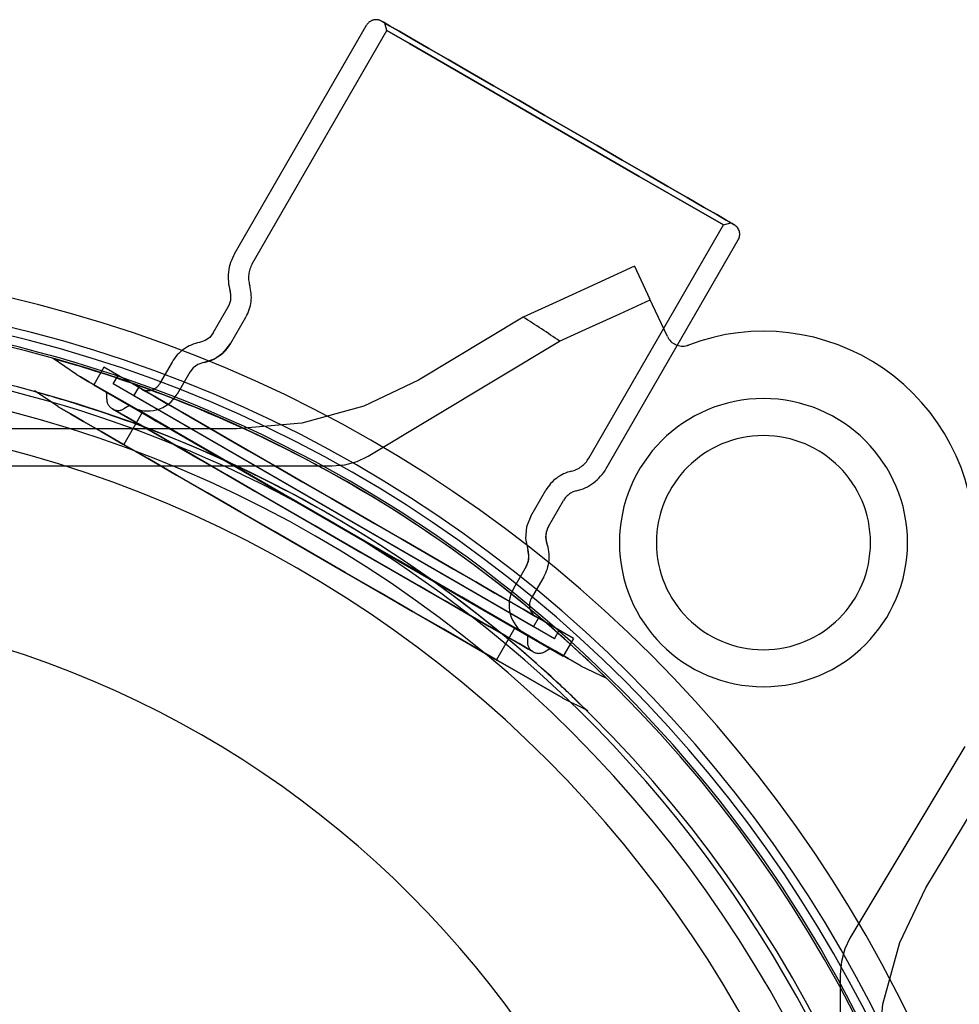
# Model space of a CAD drawing. Extents: x -156717 to 425753, y -51191 to 363295.
# Tile 225 of 256: x 135479 to 135564, y 109412 to 109500. Entities that reach past the tile are written whole.
import ezdxf

# ---------------------------------------------------------------- set-up
doc = ezdxf.new("R2010")
doc.units = 0
doc.header["$LTSCALE"] = 50
doc.linetypes.add('HIDDEN', pattern=[9.525, 6.35, -3.175])
doc.layers.add('DEFAULT_2', color=8, linetype='HIDDEN')

msp = doc.modelspace()

# ---------------------------------------------------------------- linework, layer by layer
at = {"layer": 'DEFAULT_2', "color": 8, "linetype": 'HIDDEN'}
for p, q in [((135511.88066, 109500.25117), (135511.70367, 109500.35336)), ((135511.70367, 109500.35336), (135511.88066, 109500.25117)), ((135512.40767, 109499.9469), (135511.88066, 109500.25117)), ((135511.88066, 109500.25117), (135512.40767, 109499.9469)), ((135512.17254, 109499.50522), (135511.9895, 109500.18834)), ((135512.17254, 109499.50522), (135511.9895, 109500.18834)), ((135543.11033, 109482.22072), (135511.9895, 109500.18834)), ((135498.47832, 109479.44667), (135510.33744, 109499.98728)), ((135498.47832, 109479.44667), (135510.33744, 109499.98728)), ((135500.06337, 109478.53153), (135512.17254, 109499.50522)), ((135500.06337, 109478.53153), (135512.17254, 109499.50522)), ((135512.17254, 109499.50522), (135514.19922, 109498.33512)), ((135514.19922, 109498.33512), (135512.17254, 109499.50522)), ((135513.27294, 109499.44734), (135512.40767, 109499.9469)), ((135512.40767, 109499.9469), (135513.27294, 109499.44734)), ((135514.45713, 109498.76365), (135513.27294, 109499.44734)), ((135513.27294, 109499.44734), (135514.45713, 109498.76365)), ((135515.93379, 109497.9111), (135514.45713, 109498.76365)), ((135514.45713, 109498.76365), (135515.93379, 109497.9111)), ((135514.19922, 109498.33512), (135519.73621, 109495.13834)), ((135519.73621, 109495.13834), (135514.19922, 109498.33512)), ((135517.66994, 109496.90873), (135515.93379, 109497.9111)), ((135515.93379, 109497.9111), (135517.66994, 109496.90873)), ((135519.62679, 109495.77894), (135517.66994, 109496.90873)), ((135517.66994, 109496.90873), (135519.62679, 109495.77894)), ((135521.76063, 109494.54697), (135519.62679, 109495.77894)), ((135519.62679, 109495.77894), (135521.76063, 109494.54697)), ((135519.73621, 109495.13834), (135527.29988, 109490.77145)), ((135527.29988, 109490.77145), (135519.73621, 109495.13834)), ((135524.02379, 109493.24033), (135521.76063, 109494.54697)), ((135521.76063, 109494.54697), (135524.02379, 109493.24033)), ((135526.36572, 109491.88822), (135524.02379, 109493.24033)), ((135524.02379, 109493.24033), (135526.36572, 109491.88822)), ((135528.7341, 109490.52083), (135526.36572, 109491.88822)), ((135526.36572, 109491.88822), (135528.7341, 109490.52083)), ((135527.29988, 109490.77145), (135534.86355, 109486.40456)), ((135534.86355, 109486.40456), (135527.29988, 109490.77145)), ((135531.07603, 109489.16872), (135528.7341, 109490.52083)), ((135528.7341, 109490.52083), (135531.07603, 109489.16872)), ((135533.3392, 109487.86208), (135531.07603, 109489.16872)), ((135531.07603, 109489.16872), (135533.3392, 109487.86208)), ((135535.47303, 109486.63011), (135533.3392, 109487.86208)), ((135533.3392, 109487.86208), (135535.47303, 109486.63011)), ((135534.86355, 109486.40456), (135540.40054, 109483.20778)), ((135540.40054, 109483.20778), (135534.86355, 109486.40456)), ((135537.42988, 109485.50032), (135535.47303, 109486.63011)), ((135535.47303, 109486.63011), (135537.42988, 109485.50032)), ((135539.16603, 109484.49796), (135537.42988, 109485.50032)), ((135537.42988, 109485.50032), (135539.16603, 109484.49796)), ((135540.64269, 109483.6454), (135539.16603, 109484.49796)), ((135539.16603, 109484.49796), (135540.64269, 109483.6454)), ((135541.82689, 109482.96171), (135540.64269, 109483.6454)), ((135540.64269, 109483.6454), (135541.82689, 109482.96171)), ((135540.40054, 109483.20778), (135542.42721, 109482.03768)), ((135542.42721, 109482.03768), (135540.40054, 109483.20778)), ((135542.69215, 109482.46215), (135541.82689, 109482.96171)), ((135541.82689, 109482.96171), (135542.69215, 109482.46215)), ((135530.31805, 109461.06399), (135542.42721, 109482.03768)), ((135530.31805, 109461.06399), (135542.42721, 109482.03768)), ((135542.42721, 109482.03768), (135543.11033, 109482.22072)), ((135542.42721, 109482.03768), (135543.11033, 109482.22072)), ((135543.21917, 109482.15788), (135542.69215, 109482.46215)), ((135542.69215, 109482.46215), (135543.21917, 109482.15788)), ((135543.39616, 109482.05569), (135543.21917, 109482.15788)), ((135543.21917, 109482.15788), (135543.39616, 109482.05569)), ((135531.90311, 109460.14886), (135543.76224, 109480.68947)), ((135531.90311, 109460.14886), (135543.76224, 109480.68947)), ((135534.44659, 109478.32577), (135531.05495, 109476.78141)), ((135534.44659, 109478.32577), (135535.79883, 109475.4259)), ((135531.05495, 109476.78141), (135527.71521, 109475.25714)), ((135537.3909, 109472.01169), (135535.79883, 109475.4259)), ((135496.56889, 109472.3389), (135497.91608, 109474.6723)), ((135496.56889, 109472.3389), (135497.91608, 109474.6723)), ((135527.71521, 109475.25714), (135524.42737, 109473.75292)), ((135533.10488, 109474.05067), (135535.85769, 109475.29967)), ((135498.15395, 109471.42376), (135499.50114, 109473.75716)), ((135498.15395, 109471.42376), (135499.50114, 109473.75716)), ((135524.42737, 109473.75291), (135515.00436, 109468.091)), ((135530.3881, 109472.81583), (135533.10488, 109474.05067)), ((135527.70737, 109471.59515), (135530.3881, 109472.81583)), ((135496.24941, 109471.93351), (135495.82803, 109471.63544)), ((135496.56889, 109472.3389), (135496.24941, 109471.93351)), ((135495.82803, 109471.63544), (135495.33939, 109471.46919)), ((135497.50966, 109470.60624), (135498.15395, 109471.42376)), ((135510.48897, 109461.24927), (135527.70737, 109471.59513)), ((135496.65987, 109470.00513), (135497.50966, 109470.60624)), ((135484.27838, 109468.58366), (135482.16079, 109470.02951)), ((135482.16083, 109470.02938), (135484.35519, 109469.38995)), ((135486.72676, 109469.24885), (135485.81162, 109467.6638)), ((135486.72676, 109469.24885), (135485.81162, 109467.6638)), ((135528.94732, 109444.8728), (135486.72676, 109469.24885)), ((135492.8599, 109469.71528), (135491.72473, 109467.74912)), ((135495.18582, 109469.5036), (135494.76444, 109469.20553)), ((135495.67446, 109469.66985), (135495.18582, 109469.5036)), ((135495.67446, 109469.66985), (135496.65987, 109470.00513)), ((135484.29218, 109468.57569), (135484.27838, 109468.58366)), ((135484.27838, 109468.58366), (135484.29218, 109468.57569)), ((135484.62261, 109468.38492), (135484.29218, 109468.57569)), ((135484.29218, 109468.57569), (135484.62261, 109468.38492)), ((135485.38737, 109467.94339), (135484.62261, 109468.38492)), ((135484.62261, 109468.38492), (135485.38737, 109467.94339)), ((135487.55599, 109467.74471), (135488, 109468.51375)), ((135487.55599, 109467.74471), (135488, 109468.51375)), ((135527.67408, 109445.60791), (135488, 109468.51375)), ((135494.44495, 109468.80015), (135493.30979, 109466.83398)), ((135494.76444, 109469.20553), (135494.44495, 109468.80015)), ((135486.57156, 109467.25969), (135485.38737, 109467.94339)), ((135485.38737, 109467.94339), (135486.57156, 109467.25969)), ((135485.81162, 109467.6638), (135528.03219, 109443.28774)), ((135527.23007, 109444.83887), (135487.55599, 109467.74471)), ((135489.41822, 109466.66955), (135489.86223, 109467.43859)), ((135489.41822, 109466.66955), (135489.86223, 109467.43859)), ((135525.81185, 109446.68306), (135489.86223, 109467.43859)), ((135515.00436, 109468.091), (135510.0934, 109465.73384)), ((135482.61564, 109465.70371), (135480.47611, 109467.12647)), ((135488.15214, 109466.34715), (135486.57156, 109467.25969)), ((135486.57156, 109467.25969), (135488.15214, 109466.34715)), ((135526.98357, 109443.89316), (135486.86024, 109467.05838)), ((135486.86024, 109467.05838), (135526.98357, 109443.89316)), ((135486.98526, 109466.37989), (135486.98526, 109466.84184)), ((135486.98526, 109466.37989), (135486.98526, 109466.84184)), ((135525.36785, 109445.91402), (135489.41822, 109466.66955)), ((135490.13262, 109467.28248), (135490.08526, 109467.30982)), ((135490.08526, 109467.30982), (135490.13262, 109467.28248)), ((135490.50996, 109467.06462), (135490.13262, 109467.28248)), ((135490.13262, 109467.28248), (135490.50996, 109467.06462)), ((135491.25659, 109466.63355), (135490.50996, 109467.06462)), ((135490.50996, 109467.06462), (135491.25659, 109466.63355)), ((135492.35661, 109465.99846), (135491.25659, 109466.63355)), ((135491.25659, 109466.63355), (135492.35661, 109465.99846)), ((135482.62944, 109465.69574), (135482.61564, 109465.70371)), ((135482.61564, 109465.70371), (135482.62944, 109465.69574)), ((135482.95987, 109465.50496), (135482.62944, 109465.69574)), ((135482.62944, 109465.69574), (135482.95987, 109465.50496)), ((135490.09834, 109465.22351), (135488.15214, 109466.34715)), ((135488.15214, 109466.34715), (135490.09834, 109465.22351)), ((135489.04237, 109465.79852), (135488.51729, 109465.49537)), ((135489.04237, 109465.79852), (135488.51729, 109465.49537)), ((135489.04237, 109465.79852), (135524.80144, 109445.15302)), ((135489.21748, 109465.69742), (135489.17013, 109465.72476)), ((135489.17013, 109465.72476), (135489.21748, 109465.69742)), ((135489.59482, 109465.47957), (135489.21748, 109465.69742)), ((135489.21748, 109465.69742), (135489.59482, 109465.47957)), ((135493.78657, 109465.17287), (135492.35661, 109465.99846)), ((135492.35661, 109465.99846), (135493.78657, 109465.17287)), ((135510.0934, 109465.73384), (135504.53836, 109464.22188)), ((135483.72463, 109465.06343), (135482.95987, 109465.50496)), ((135482.95987, 109465.50496), (135483.72463, 109465.06343)), ((135484.90882, 109464.37974), (135483.72463, 109465.06343)), ((135483.72463, 109465.06343), (135484.90882, 109464.37974)), ((135487.53582, 109465.48459), (135487.48533, 109465.51374)), ((135487.48533, 109465.51374), (135525.33333, 109443.66219)), ((135487.51715, 109465.49537), (135487.56755, 109465.46627)), ((135487.56755, 109465.46627), (135487.51715, 109465.49537)), ((135525.30151, 109443.68056), (135487.51715, 109465.49537)), ((135487.93807, 109465.25235), (135487.53582, 109465.48459)), ((135487.56755, 109465.46627), (135487.96913, 109465.23442)), ((135487.96913, 109465.23442), (135487.56755, 109465.46627)), ((135488.73401, 109464.79281), (135487.93807, 109465.25235)), ((135487.96913, 109465.23442), (135488.76373, 109464.77566)), ((135488.76373, 109464.77566), (135487.96913, 109465.23442)), ((135490.18553, 109465.17316), (135488.52279, 109462.29321)), ((135490.18553, 109465.17316), (135488.52279, 109462.29321)), ((135489.90667, 109464.11578), (135488.73401, 109464.79281)), ((135490.34146, 109465.0485), (135489.59482, 109465.47957)), ((135489.59482, 109465.47957), (135490.34146, 109465.0485)), ((135492.37229, 109463.91064), (135490.09834, 109465.22351)), ((135490.09834, 109465.22351), (135492.37229, 109463.91064)), ((135523.68828, 109445.83034), (135490.18553, 109465.17316)), ((135491.44148, 109464.4134), (135490.34146, 109465.0485)), ((135490.34146, 109465.0485), (135491.44148, 109464.4134)), ((135495.51599, 109464.17439), (135493.78657, 109465.17287)), ((135493.78657, 109465.17287), (135495.51599, 109464.17439)), ((135486.4894, 109463.46719), (135484.90882, 109464.37974)), ((135484.90882, 109464.37974), (135486.48939, 109463.46719)), ((135488.76373, 109464.77566), (135489.93441, 109464.09976)), ((135489.93441, 109464.09976), (135488.76373, 109464.77566)), ((135491.43105, 109463.23568), (135489.90667, 109464.11578)), ((135489.93441, 109464.09976), (135491.45623, 109463.22114)), ((135491.45623, 109463.22114), (135489.93441, 109464.09976)), ((135492.87144, 109463.58781), (135491.44148, 109464.4134)), ((135491.44148, 109464.4134), (135492.87144, 109463.58781)), ((135494.92972, 109462.43411), (135492.37229, 109463.91064)), ((135492.37229, 109463.91064), (135494.92972, 109462.43411)), ((135497.50801, 109463.0243), (135495.51599, 109464.17439)), ((135495.51599, 109464.17439), (135497.50801, 109463.0243)), ((135504.53836, 109464.22188), (135498.65359, 109463.70346)), ((135498.65359, 109463.70346), (135402.88385, 109463.70346)), ((135486.48939, 109463.46719), (135488.4356, 109462.34355)), ((135488.4356, 109462.34355), (135486.4894, 109463.46719)), ((135493.27467, 109462.17126), (135491.43105, 109463.23568)), ((135491.45623, 109463.22114), (135493.29675, 109462.15851)), ((135493.29675, 109462.15851), (135491.45623, 109463.22114)), ((135494.60085, 109462.58933), (135492.87144, 109463.58781)), ((135492.87144, 109463.58781), (135494.60085, 109462.58933)), ((135499.72017, 109461.7471), (135497.50801, 109463.0243)), ((135497.50801, 109463.0243), (135499.72017, 109461.7471)), ((135490.70955, 109461.03069), (135488.4356, 109462.34355)), ((135488.4356, 109462.34355), (135490.70954, 109461.03069)), ((135488.52279, 109462.29321), (135522.02554, 109442.95039)), ((135495.39823, 109460.94522), (135493.27467, 109462.17126)), ((135493.29675, 109462.15851), (135495.41675, 109460.93454)), ((135495.41675, 109460.93454), (135493.29675, 109462.15851)), ((135496.59288, 109461.43924), (135494.60085, 109462.58933)), ((135494.60085, 109462.58933), (135496.59288, 109461.43924)), ((135497.72085, 109460.82265), (135494.92972, 109462.43411)), ((135494.92972, 109462.43411), (135497.72085, 109460.82265)), ((135498.80504, 109460.16204), (135496.59288, 109461.43924)), ((135496.59288, 109461.43924), (135498.80504, 109460.16204)), ((135502.10534, 109460.37003), (135499.72017, 109461.7471)), ((135499.72017, 109461.7471), (135502.10534, 109460.37003)), ((135509.50679, 109460.7818), (135510.48897, 109461.24927)), ((135394.31863, 109460.37176), (135507.21881, 109460.37176)), ((135490.70954, 109461.03069), (135493.26698, 109459.55415)), ((135493.26698, 109459.55415), (135490.70955, 109461.03069)), ((135497.75648, 109459.58369), (135495.39823, 109460.94522)), ((135495.41675, 109460.93454), (135497.77103, 109459.57529)), ((135497.77103, 109459.57529), (135495.41675, 109460.93454)), ((135500.69137, 109459.10762), (135497.72085, 109460.82265)), ((135497.72085, 109460.82265), (135500.69137, 109459.10762)), ((135504.61266, 109458.92242), (135502.10534, 109460.37003)), ((135502.10534, 109460.37003), (135504.61266, 109458.92242)), ((135507.21881, 109460.37176), (135508.39578, 109460.47933)), ((135508.39578, 109460.47933), (135509.50679, 109460.7818)), ((135496.05811, 109457.94269), (135493.26698, 109459.55415)), ((135493.26698, 109459.55415), (135496.05811, 109457.94269)), ((135500.29914, 109458.11568), (135497.75648, 109459.58369)), ((135497.77103, 109459.57529), (135500.30942, 109458.10975)), ((135500.30942, 109458.10975), (135497.77103, 109459.57529)), ((135501.1902, 109458.78497), (135498.80504, 109460.16204)), ((135498.80504, 109460.16204), (135501.1902, 109458.78497)), ((135503.78345, 109457.3224), (135500.69137, 109459.10762)), ((135500.69137, 109459.10762), (135503.78345, 109457.3224)), ((135503.69753, 109457.33736), (135501.1902, 109458.78497)), ((135501.1902, 109458.78497), (135503.69753, 109457.33736)), ((135507.18871, 109457.43514), (135504.61266, 109458.92242)), ((135504.61266, 109458.92242), (135507.18871, 109457.43514)), ((135499.02863, 109456.22766), (135496.05811, 109457.94269)), ((135496.05811, 109457.94269), (135499.02863, 109456.22766)), ((135502.97204, 109456.57249), (135500.29914, 109458.11568)), ((135500.30942, 109458.10975), (135502.97781, 109456.56915)), ((135502.97781, 109456.56915), (135500.30942, 109458.10975)), ((135525.11725, 109455.85649), (135526.46444, 109458.18989)), ((135506.27357, 109455.85008), (135503.69753, 109457.33736)), ((135503.69753, 109457.33736), (135506.27357, 109455.85008)), ((135506.93691, 109455.50175), (135503.78345, 109457.3224)), ((135503.78345, 109457.3224), (135506.93691, 109455.50175)), ((135508.48537, 109456.68651), (135507.18871, 109457.43514)), ((135507.18871, 109457.43514), (135508.48537, 109456.68651)), ((135526.70231, 109454.94136), (135528.0495, 109457.27476)), ((135502.12071, 109454.44245), (135499.02863, 109456.22766)), ((135499.02863, 109456.22766), (135502.12071, 109454.44245)), ((135505.71819, 109454.987), (135502.97204, 109456.57249)), ((135502.97781, 109456.56915), (135505.71935, 109454.98633)), ((135505.71935, 109454.98633), (135502.97781, 109456.56915)), ((135511.06142, 109455.19923), (135508.48537, 109456.68651)), ((135508.48537, 109456.68651), (135511.06142, 109455.19923)), ((135507.57024, 109455.10146), (135506.27357, 109455.85008)), ((135506.27357, 109455.85008), (135507.57024, 109455.10146)), ((135506.93691, 109455.50175), (135510.09037, 109453.6811)), ((135510.09037, 109453.6811), (135506.93691, 109455.50175)), ((135510.14628, 109453.61417), (135507.57024, 109455.10146)), ((135507.57024, 109455.10146), (135510.14628, 109453.61417)), ((135513.56874, 109453.75163), (135511.06142, 109455.19923)), ((135511.06142, 109455.19923), (135513.56874, 109453.75163)), ((135525.11725, 109455.85649), (135524.7314, 109454.88976)), ((135505.27417, 109452.6218), (135502.12071, 109454.44245)), ((135502.12071, 109454.44245), (135505.27417, 109452.6218)), ((135507.10047, 109454.18893), (135505.71819, 109454.987)), ((135505.71935, 109454.98633), (135507.09931, 109454.1896)), ((135507.09931, 109454.1896), (135505.71935, 109454.98633)), ((135507.09931, 109454.1896), (135509.84085, 109452.60678)), ((135509.84085, 109452.60678), (135507.09931, 109454.1896)), ((135509.84663, 109452.60344), (135507.10047, 109454.18893)), ((135524.7314, 109454.88976), (135524.63572, 109453.85327)), ((135526.46353, 109453.94803), (135526.51098, 109454.46199)), ((135526.51098, 109454.46199), (135526.70231, 109454.94136)), ((135510.09037, 109453.6811), (135513.18244, 109451.89589)), ((135513.18244, 109451.89589), (135510.09037, 109453.6811)), ((135512.65361, 109452.16657), (135510.14628, 109453.61417)), ((135510.14628, 109453.61417), (135512.65361, 109452.16657)), ((135515.9539, 109452.37455), (135513.56874, 109453.75163)), ((135513.56874, 109453.75163), (135515.9539, 109452.37455)), ((135524.63572, 109453.85327), (135524.83807, 109452.83224)), ((135526.56387, 109453.44173), (135526.46353, 109453.94803)), ((135505.27417, 109452.6218), (135508.42762, 109450.80115)), ((135508.42762, 109450.80115), (135505.27417, 109452.6218)), ((135509.84085, 109452.60678), (135512.50925, 109451.06618)), ((135512.50925, 109451.06618), (135509.84085, 109452.60678)), ((135512.51952, 109451.06025), (135509.84663, 109452.60344)), ((135524.93841, 109452.32594), (135524.83807, 109452.83224)), ((135515.03877, 109450.7895), (135512.65361, 109452.16657)), ((135512.65361, 109452.16657), (135515.03877, 109450.7895)), ((135513.18244, 109451.89589), (135516.15296, 109450.18086)), ((135516.15296, 109450.18086), (135513.18244, 109451.89589)), ((135518.16607, 109451.09736), (135515.9539, 109452.37455)), ((135515.9539, 109452.37455), (135518.16607, 109451.09736)), ((135524.69963, 109451.3326), (135524.89096, 109451.81198)), ((135524.89096, 109451.81198), (135524.93841, 109452.32594)), ((135508.42762, 109450.80115), (135511.5197, 109449.01594)), ((135511.5197, 109449.01594), (135508.42762, 109450.80115)), ((135512.50925, 109451.06618), (135515.04764, 109449.60064)), ((135515.04764, 109449.60064), (135512.50925, 109451.06618)), ((135515.06218, 109449.59224), (135512.51952, 109451.06025)), ((135517.25094, 109449.5123), (135515.03877, 109450.7895)), ((135515.03877, 109450.7895), (135517.25094, 109449.5123)), ((135520.15809, 109449.94727), (135518.16607, 109451.09736)), ((135518.16607, 109451.09736), (135520.15809, 109449.94727)), ((135524.69963, 109451.3326), (135523.56447, 109449.36644)), ((135516.15296, 109450.18086), (135518.9441, 109448.5694)), ((135518.9441, 109448.5694), (135516.15296, 109450.18086)), ((135521.88751, 109448.94878), (135520.15809, 109449.94727)), ((135520.15809, 109449.94727), (135521.88751, 109448.94878)), ((135526.28469, 109450.41747), (135525.14952, 109448.4513)), ((135526.28469, 109450.41747), (135525.14952, 109448.4513)), ((135511.5197, 109449.01594), (135514.49022, 109447.30091)), ((135514.49022, 109447.30091), (135511.5197, 109449.01594)), ((135515.04764, 109449.60064), (135517.40192, 109448.24139)), ((135517.40192, 109448.24139), (135515.04764, 109449.60064)), ((135517.42043, 109448.2307), (135515.06218, 109449.59224)), ((135519.24296, 109448.36221), (135517.25094, 109449.5123)), ((135517.25094, 109449.5123), (135519.24296, 109448.36221)), ((135523.31747, 109448.1232), (135521.88751, 109448.94878)), ((135521.88751, 109448.94878), (135523.31747, 109448.1232)), ((135517.40192, 109448.24139), (135519.52191, 109447.01741)), ((135519.52191, 109447.01741), (135517.40192, 109448.24139)), ((135519.54399, 109447.00467), (135517.42043, 109448.2307)), ((135518.9441, 109448.5694), (135521.50153, 109447.09287)), ((135521.50153, 109447.09287), (135518.9441, 109448.5694)), ((135520.97238, 109447.36373), (135519.24296, 109448.36221)), ((135519.24296, 109448.36221), (135520.97238, 109447.36373)), ((135524.41749, 109447.4881), (135523.31747, 109448.1232)), ((135523.31747, 109448.1232), (135524.41749, 109447.4881)), ((135514.49022, 109447.30091), (135517.28136, 109445.68945)), ((135517.28136, 109445.68945), (135514.49022, 109447.30091)), ((135522.40233, 109446.53814), (135520.97238, 109447.36373)), ((135520.97238, 109447.36373), (135522.40233, 109446.53814)), ((135521.50153, 109447.09287), (135523.77548, 109445.78)), ((135523.77548, 109445.78), (135521.50153, 109447.09287)), ((135525.16412, 109447.05703), (135524.41749, 109447.4881)), ((135524.41749, 109447.4881), (135525.16412, 109447.05703)), ((135519.52191, 109447.01741), (135521.36243, 109445.95479)), ((135521.36243, 109445.95479), (135519.52191, 109447.01741)), ((135521.38761, 109445.94025), (135519.54399, 109447.00467)), ((135523.50235, 109445.90304), (135522.40233, 109446.53814)), ((135522.40233, 109446.53814), (135523.50235, 109445.90304)), ((135525.54146, 109446.83917), (135525.16412, 109447.05703)), ((135525.16412, 109447.05703), (135525.54146, 109446.83917)), ((135525.36785, 109445.91402), (135525.81185, 109446.68306)), ((135525.36785, 109445.91402), (135525.81185, 109446.68306)), ((135525.58882, 109446.81183), (135525.54146, 109446.83917)), ((135525.54146, 109446.83917), (135525.58882, 109446.81183)), ((135517.28136, 109445.68945), (135519.83879, 109444.21291)), ((135519.83879, 109444.21291), (135517.28136, 109445.68945)), ((135521.36243, 109445.95479), (135522.88425, 109445.07617)), ((135522.88425, 109445.07617), (135521.36243, 109445.95479)), ((135522.91199, 109445.06015), (135521.38761, 109445.94025)), ((135523.68828, 109445.83034), (135522.02554, 109442.95039)), ((135523.68828, 109445.83034), (135522.02554, 109442.95039)), ((135524.24899, 109445.47197), (135523.50235, 109445.90304)), ((135523.50235, 109445.90304), (135524.24899, 109445.47197)), ((135523.77548, 109445.78), (135525.72168, 109444.65636)), ((135525.72168, 109444.65636), (135523.77548, 109445.78)), ((135524.62633, 109445.25412), (135524.24899, 109445.47197)), ((135524.24899, 109445.47197), (135524.62633, 109445.25412)), ((135527.23007, 109444.83887), (135527.67408, 109445.60791)), ((135527.23007, 109444.83887), (135527.67408, 109445.60791)), ((135522.88425, 109445.07617), (135524.05493, 109444.40027)), ((135524.05493, 109444.40027), (135522.88425, 109445.07617)), ((135524.08465, 109444.38311), (135522.91199, 109445.06015)), ((135524.67368, 109445.22678), (135524.62633, 109445.25412)), ((135524.62633, 109445.25412), (135524.67368, 109445.22678)), ((135524.80144, 109445.15302), (135524.80144, 109444.54671)), ((135524.80144, 109445.15302), (135524.80144, 109444.54671)), ((135525.72168, 109444.65636), (135527.30226, 109443.74381)), ((135527.30226, 109443.74381), (135525.72168, 109444.65636)), ((135528.94732, 109444.8728), (135528.03219, 109443.28774)), ((135528.94732, 109444.8728), (135528.03219, 109443.28774)), ((135519.83879, 109444.21291), (135522.11273, 109442.90005)), ((135522.11273, 109442.90005), (135519.83879, 109444.21291)), ((135524.05493, 109444.40027), (135524.84954, 109443.94151)), ((135524.84954, 109443.94151), (135524.05493, 109444.40027)), ((135524.88059, 109443.92358), (135524.08465, 109444.38311)), ((135524.84954, 109443.94151), (135525.25112, 109443.70966)), ((135525.25112, 109443.70966), (135524.84954, 109443.94151)), ((135525.28285, 109443.69134), (135524.88059, 109443.92358)), ((135525.25112, 109443.70966), (135525.30151, 109443.68056)), ((135525.30151, 109443.68056), (135525.25112, 109443.70966)), ((135525.33333, 109443.66219), (135525.28285, 109443.69134)), ((135526.33348, 109443.66219), (135526.73353, 109443.89316)), ((135526.33348, 109443.66219), (135526.73353, 109443.89316)), ((135527.30226, 109443.74381), (135528.48645, 109443.06012)), ((135528.48645, 109443.06012), (135527.30226, 109443.74381)), ((135522.11273, 109442.90005), (135524.05894, 109441.77641)), ((135524.05894, 109441.77641), (135522.11273, 109442.90005)), ((135528.48645, 109443.06012), (135529.2512, 109442.61859)), ((135529.2512, 109442.61859), (135528.48645, 109443.06012)), ((135530.25529, 109442.88951), (135531.90624, 109441.30886)), ((135524.05894, 109441.77641), (135525.63952, 109440.86386)), ((135525.63952, 109440.86386), (135524.05894, 109441.77641)), ((135529.2512, 109442.61859), (135529.58163, 109442.42782)), ((135529.58163, 109442.42782), (135529.2512, 109442.61859)), ((135529.58163, 109442.42782), (135529.59544, 109442.41985)), ((135529.59544, 109442.41985), (135529.58163, 109442.42782)), ((135529.59544, 109442.41985), (135531.90637, 109441.30888)), ((135525.63952, 109440.86386), (135526.82371, 109440.18017)), ((135526.82371, 109440.18017), (135525.63952, 109440.86386)), ((135526.82371, 109440.18017), (135527.58846, 109439.73864)), ((135527.58846, 109439.73864), (135526.82371, 109440.18017)), ((135527.58846, 109439.73864), (135527.91889, 109439.54786)), ((135527.91889, 109439.54786), (135527.58846, 109439.73864)), ((135527.91889, 109439.54786), (135527.93269, 109439.53989)), ((135527.93269, 109439.53989), (135527.91889, 109439.54786)), ((135527.93269, 109439.53989), (135530.2346, 109438.39839)), ((135564.14825, 109435.15425), (135553.80239, 109417.93585)), ((135560.64412, 109422.45124), (135566.30609, 109431.87433)), ((135558.28808, 109417.54328), (135560.64412, 109422.45124)), ((135553.80239, 109417.93585), (135553.33481, 109416.95337)), ((135556.77556, 109411.98836), (135558.28808, 109417.54328)), ((135553.33481, 109416.95337), (135553.0324, 109415.84235)), ((135553.0324, 109415.84235), (135552.92488, 109414.66569)), ((135552.92488, 109414.66569), (135552.92488, 109301.76551)), ((135556.25658, 109406.10047), (135556.77556, 109411.98836))]:
    msp.add_line(p, q, dxfattribs=at)
for centre, radius, start, end in [((135511.2036, 109499.48721), 1.00015, 60, 150), ((135511.2036, 109499.48721), 1.00015, 60, 150), ((135542.89608, 109481.18954), 1.00015, 330, 60), ((135542.89608, 109481.18954), 1.00015, 330, 60), ((135502.18544, 109477.30636), 4.28062, 150, 196.5674634), ((135502.18544, 109477.30636), 4.28062, 150, 196.5674634), ((135450.76872, 109358.2156), 120.44256, 0, 180), ((135450.76872, 109358.2156), 120.44256, 0, 180), ((135502.18544, 109477.30636), 2.45036, 150, 196.5676648), ((135496.35701, 109475.57243), 3.63053, 330, 16.5673275), ((135450.76872, 109358.2156), 117.86718, 0, 180), ((135496.35701, 109475.57243), 1.80026, 330, 16.5674634), ((135450.76872, 109358.2156), 117.11707, 0, 180), ((135450.76872, 109358.2156), 117.11707, 0, 180), ((135450.76872, 109358.2156), 116.13693, 0, 180), ((135450.76872, 109358.2156), 137.01997, 55.839428, 57.4812163), ((135450.76872, 109358.2156), 116.33446, 51.2009843, 79.4206573), ((135538.75056, 109472.64571), 1.50022, 205, 286.6931304), ((135546.03261, 109453.47949), 19.00277, 0, 110.8038759), ((135450.76872, 109358.2156), 112.81144, 0, 180), ((135496.00403, 109467.90002), 3.63053, 100.5485447, 150), ((135496.00403, 109467.90002), 3.63053, 100.5485447, 150), ((135495.00982, 109473.23903), 3.63053, 280.5485948, 330), ((135538.75056, 109472.64571), 1.50022, 286.6931304, 290.8038759), ((135450.76872, 109358.2156), 116.13693, 68.6356961, 73.1901023), ((135450.76872, 109358.2156), 110.49111, 0, 180), ((135450.76872, 109358.2156), 110.49111, 0, 180), ((135450.76872, 109358.2156), 112.33387, 51.20099, 79.4206135), ((135490.68535, 109468.3492), 1.20017, 240, 330), ((135490.68535, 109468.3492), 1.20017, 240, 330), ((135450.76872, 109358.2156), 112.81144, 73.0640827, 74.6486028), ((135486.73522, 109466.84184), 0.25004, 0, 60), ((135486.73522, 109466.84184), 0.25004, 0, 60), ((135490.68535, 109468.3492), 3.03044, 240, 330), ((135490.68535, 109468.3492), 3.03044, 240, 330), ((135450.76872, 109358.2156), 112.81144, 68.2680868, 73.0640827), ((135487.98541, 109466.37989), 1.00015, 180, 240), ((135487.98541, 109466.37989), 1.00015, 180, 240), ((135450.76872, 109358.2156), 116.13693, 60, 68.6356961), ((135546.03261, 109453.47949), 12.95189, 0, 180), ((135450.76872, 109358.2156), 107.16562, 0, 180), ((135450.76872, 109358.2156), 107.16562, 0, 180), ((135488.01722, 109466.36152), 1.00015, 240, 300), ((135488.01722, 109466.36152), 1.00015, 240, 300), ((135546.03261, 109453.47949), 9.6264, 0, 180), ((135450.76872, 109358.2156), 112.81144, 60, 68.2680868), ((135528.19598, 109462.28917), 2.45036, 283.4325366, 330), ((135529.60857, 109456.37463), 3.63053, 103.4325366, 150), ((135528.19598, 109462.28917), 4.28062, 283.4325366, 330), ((135450.76872, 109358.2156), 116.13693, 51.3643039, 60), ((135529.60857, 109456.37463), 1.80026, 103.4325366, 150), ((135450.76872, 109358.2156), 112.81144, 51.7319146, 60), ((135528.26138, 109454.04123), 1.80026, 150, 199.4514553), ((135523.14056, 109452.23273), 3.63053, 330, 19.4514553), ((135523.14056, 109452.23273), 3.63053, 330, 19.4514553), ((135546.03261, 109453.47949), 12.95189, 180, 0), ((135546.03261, 109453.47949), 9.6264, 180, 0), ((135523.14056, 109452.23273), 1.80026, 330, 19.4515562), ((135526.1889, 109447.85122), 3.03044, 150, 240), ((135450.76872, 109358.2156), 116.13693, 46.8098978, 51.3643039), ((135450.76872, 109358.2156), 116.33446, 0, 51.2009843), ((135450.76872, 109358.2156), 89.8881, 0, 180), ((135526.1889, 109447.85122), 1.20017, 150, 240), ((135526.1889, 109447.85122), 1.20017, 150, 240), ((135450.76872, 109358.2156), 112.81144, 46.9359173, 51.7319146), ((135450.76872, 109358.2156), 112.33474, 270.0000139, 51.2012836), ((135525.80159, 109444.54671), 1.00015, 180, 240), ((135525.80159, 109444.54671), 1.00015, 180, 240), ((135525.8334, 109444.52834), 1.00015, 240, 300), ((135525.8334, 109444.52834), 1.00015, 240, 300), ((135526.85855, 109443.67662), 0.25004, 60, 120), ((135526.85855, 109443.67662), 0.25004, 60, 120), ((135450.76872, 109358.2156), 112.81144, 45.3513972, 46.9359173)]:
    msp.add_arc(centre, radius, start, end, dxfattribs=at)

doc.saveas('drawing.dxf')
